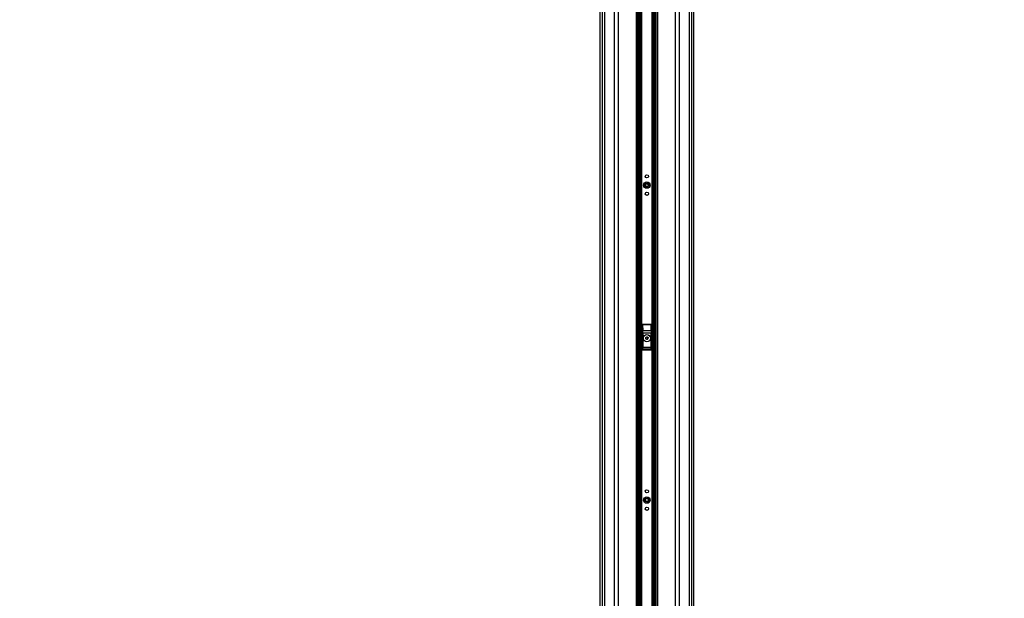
# Model space of a CAD drawing. Header units: millimetres. Extents: x 20 to 26059, y 28 to 17638.
# Tile 11 of 73: x 7369 to 10084, y 3492 to 5086. Entities that reach past the tile are written whole.
import ezdxf

# ---------------------------------------------------------------- set-up
doc = ezdxf.new("R2010")
doc.units = ezdxf.units.MM
doc.layers.add('COMPONENT_GEOMETRY', color=7, linetype='Continuous')
doc.styles.add('SLDTEXTSTYLE0', font='TXT', dxfattribs={"width": 0.75})
doc.dimstyles.new('SLDDIMSTYLE0', dxfattribs={"dimtxt": 150, "dimasz": 6.604, "dimexe": 0, "dimexo": 0.0625, "dimgap": 37.5, "dimtad": 0, "dimtih": 1, "dimtoh": 1, "dimdec": 0, "dimlfac": 0.5, "dimrnd": 1e-09, "dimzin": 12, "dimdsep": 46, "dimtxsty": 'SLDTEXTSTYLE0', "dimsah": 1, "dimcen": 0.09, "dimadec": 0, "dimazin": 3, "dimtfac": 1, "dimtdec": 0, "dimtofl": 0, "dimtmove": 0, "dimatfit": 3, "dimfxl": 1, "dimfrac": 2, "dimtolj": 1, "dimtzin": 12, "dimarcsym": 0})

# ---------------------------------------------------------------- blocks, each defined once
blk = doc.blocks.new('_D_2')
at = {"layer": 'COMPONENT_GEOMETRY', "color": 7, "ltscale": 2}
for p, q in [((9012.3, 8122.3), (943.9, 8122.3)), ((950.2, 8122.3), (950.2, 5128.7)), ((950.2, 1897), (950.2, 4890.6)), ((8163.9, 1897), (943.9, 1897))]:
    blk.add_line(p, q, dxfattribs=at)
for points in [[(950.2, 8122.3), (949.2, 8115.7), (951.2, 8115.7)], [(950.2, 1897), (951.2, 1903.6), (949.2, 1903.6)]]:
    blk.add_solid(points, dxfattribs=at)
at = {"layer": 'COMPONENT_GEOMETRY', "color": 7, "ltscale": 2, "insert": (728.5, 5084), "char_height": 150, "attachment_point": 1, "style": 'SLDTEXTSTYLE0'}
blk.add_mtext('3113', dxfattribs=at)
blk = doc.blocks.new('_D_3')
at = {"layer": 'COMPONENT_GEOMETRY', "color": 7, "ltscale": 2}
for p, q in [((14297, 6769.3), (14297, 4452.2)), ((14297, 1897), (14297, 4214.1)), ((10030.4, 1897), (14303.3, 1897))]:
    blk.add_line(p, q, dxfattribs=at)
for points in [[(14297, 6769.3), (14296, 6762.7), (14298, 6762.7)], [(14297, 1897), (14298, 1903.6), (14296, 1903.6)]]:
    blk.add_solid(points, dxfattribs=at)
at = {"layer": 'COMPONENT_GEOMETRY', "color": 7, "ltscale": 2, "insert": (14075.3, 4407.5), "char_height": 150, "attachment_point": 1, "style": 'SLDTEXTSTYLE0'}
blk.add_mtext('2436', dxfattribs=at)

msp = doc.modelspace()

# ---------------------------------------------------------------- linework, layer by layer
at = {"color": 8, "linetype": 'Continuous', "lineweight": 25, "ltscale": 2}
for p, q in [((8975.71, 2354.33), (8975.71, 8102.33)), ((8981.17, 8102.33), (8981.17, 2354.33)), ((9009.42, 2354.33), (9009.42, 8102.33)), ((9019.62, 8102.33), (9019.62, 2354.33)), ((9069.53, 2354.33), (9069.53, 8102.33)), ((9127.39, 8102.33), (9127.39, 2354.33)), ((9177.3, 2354.33), (9177.3, 8102.33)), ((9187.5, 8102.33), (9187.5, 2354.33)), ((9215.75, 2354.33), (9215.75, 8102.33)), ((9221.21, 8102.33), (9221.21, 2354.33)), ((9076.75, 2354.33), (9076.75, 6672.22)), ((9079.57, 6672.22), (9079.57, 2354.33)), ((9082.57, 2354.33), (9082.57, 6672.11)), ((9083.99, 6672.09), (9083.99, 2354.33)), ((9112.93, 2354.33), (9112.93, 6672.09)), ((9114.35, 6672.11), (9114.35, 2354.33)), ((9117.35, 2354.33), (9117.35, 6672.22)), ((9120.17, 6672.22), (9120.17, 2354.33)), ((8968.91, 6573.89), (8968.91, 2354.33)), ((9228.01, 2354.33), (9228.01, 6573.93))]:
    msp.add_line(p, q, dxfattribs=at)
at = {"color": 7, "linetype": 'Continuous', "lineweight": 25, "ltscale": 2}
for p, q in [((9073.82, 2354.33), (9073.82, 8102.33)), ((9123.1, 8102.33), (9123.1, 2354.33)), ((8968.9, 6573.87), (8968.9, 2354.33)), ((9228.02, 2354.33), (9228.02, 6573.92)), ((9085.46, 4245.33), (9085.46, 4177.33)), ((9085.64, 4245.15), (9085.46, 4245.33)), ((9085.97, 4229.57), (9085.64, 4245.15)), ((9086.46, 4246.33), (9086.64, 4246.15)), ((9110.46, 4246.33), (9086.46, 4246.33)), ((9086.64, 4246.15), (9086.64, 4245.52)), ((9086.64, 4246.15), (9110.28, 4246.15)), ((9086.64, 4245.52), (9086.97, 4229.95)), ((9110.28, 4245.52), (9086.64, 4245.52)), ((9109.96, 4229.95), (9110.28, 4245.52)), ((9110.28, 4246.15), (9110.46, 4246.33)), ((9110.28, 4246.15), (9110.28, 4245.52)), ((9111.28, 4245.15), (9110.95, 4229.57)), ((9111.46, 4245.33), (9111.28, 4245.15)), ((9111.46, 4177.33), (9111.46, 4245.33)), ((9086.04, 4183.22), (9086.04, 4222.45)), ((9086.04, 4222.45), (9087.04, 4222.45)), ((9086.97, 4229.95), (9109.96, 4229.95)), ((9087.04, 4222.45), (9087.04, 4183.22)), ((9109.88, 4222.45), (9087.04, 4222.45)), ((9095.43, 4206.64), (9095.49, 4210.1)), ((9095.49, 4210.1), (9098.51, 4211.79)), ((9098.51, 4211.79), (9101.49, 4210.01)), ((9101.49, 4210.01), (9101.43, 4206.55)), ((9109.88, 4183.22), (9109.88, 4222.45)), ((9110.88, 4222.45), (9109.88, 4222.45)), ((9110.88, 4222.45), (9110.88, 4183.22)), ((9086.04, 4183.22), (9087.04, 4183.22)), ((9109.93, 4181.24), (9086.99, 4181.24)), ((9087.04, 4183.22), (9109.88, 4183.22)), ((9098.41, 4204.86), (9095.43, 4206.64)), ((9101.43, 4206.55), (9098.41, 4204.86)), ((9110.88, 4183.22), (9109.88, 4183.22)), ((9086.46, 4176.33), (9110.47, 4176.33)), ((9086.54, 4177.4), (9110.38, 4177.4))]:
    msp.add_line(p, q, dxfattribs=at)
at = {"color": 7, "linetype": 'Continuous', "lineweight": 25, "ltscale": 4}
for centre, radius in [((9098.46, 4654.33), 4.5), ((9098.46, 4630.33), 9), ((9098.46, 4630.33), 5.83), ((9098.46, 4630.33), 4.13), ((9098.46, 4606.33), 4.5), ((9098.46, 4208.33), 10), ((9098.46, 4208.33), 9.97), ((9098.46, 4208.33), 9.75), ((9098.46, 3786.33), 4.5), ((9098.46, 3762.33), 9), ((9098.46, 3762.33), 5.83), ((9098.46, 3762.33), 4.13), ((9098.46, 3738.33), 4.5)]:
    msp.add_circle(centre, radius, dxfattribs=at)
for centre, radius, start, end in [((9086.64, 4245.15), 1, 90.18084, 179.81841), ((9086.46, 4244.49), 1.05, 80.09711, 141.02798), ((9110.28, 4245.15), 1, 0.18159, 89.81916), ((9110.47, 4244.49), 1.05, 38.97202, 99.90289), ((9086.78, 4228.91), 1.05, 80.09413, 141.02496), ((9098.46, 4208.33), 3, 119.14683, 179.14683), ((9098.46, 4208.33), 3, 179.14683, 239.14683), ((9098.46, 4208.33), 3, 59.14683, 119.14683), ((9098.46, 4208.33), 3, 299.14683, 359.14683), ((9098.46, 4208.33), 3, 359.14683, 59.14683), ((9110.14, 4228.91), 1.05, 38.97504, 99.90587), ((9087, 4182.24), 1, 180.65873, 269.74699), ((9098.46, 4208.33), 3, 239.14683, 299.14683), ((9109.92, 4182.24), 1, 270.25301, 359.34127), ((9086.46, 4178.33), 0.937, 192.96523, 275.24838), ((9110.46, 4178.33), 0.937, 264.75162, 347.03477)]:
    msp.add_arc(centre, radius, start, end, dxfattribs=at)
for centre, major_axis, ratio, start_param, end_param in [((9086.46, 4245.32), (-0.709, 0.709), 0.9972647, 5.4991567, 7.0672139), ((9110.46, 4245.32), (0.709, 0.709), 0.9972647, 5.4991567, 7.0672139), ((9085.04, 4222.45), (0, 19), 0.0524078, 4.712389, 5.0963614), ((9086.04, 4222.45), (0, 20), 0.0497874, 4.712389, 5.0963614), ((9110.88, 4222.45), (0, 20), 0.0497874, 1.1868239, 1.5707963), ((9111.88, 4222.45), (0, 19), 0.0524078, 1.1868239, 1.5707963), ((9086.1, 4167.1), (0, 15.25), 0.0524078, 0.1298247, 0.7631125), ((9085.99, 4183.22), (0, 1), 0.0524078, 3.2714173, 4.712389), ((9087.1, 4167.1), (0, 14.25), 0.0560842, 0.1298247, 0.7631125), ((9086.99, 4183.22), (0, 2), 0.0262039, 3.2714173, 4.712389), ((9109.94, 4183.22), (0, 2), 0.0262039, 1.5707963, 3.011768), ((9109.82, 4167.1), (0, 14.25), 0.0560842, 5.5200728, 6.1533606), ((9110.93, 4183.22), (0, 1), 0.0524078, 1.5707963, 3.011768), ((9110.82, 4167.1), (0, 15.25), 0.0524078, 5.5200728, 6.1533606), ((9085.44, 4180.29), (0, 3), 0.0524078, 3.2957494, 3.9047052), ((9086.43, 4180.29), (0, 4), 0.0393058, 3.270191, 3.9047052), ((9110.49, 4180.29), (0, 4), 0.0393058, 2.3784801, 3.0129943), ((9111.48, 4180.29), (0, 3), 0.0524078, 2.3784801, 2.9874359)]:
    msp.add_ellipse(centre, major_axis=major_axis, ratio=ratio, start_param=start_param, end_param=end_param, dxfattribs=at)
at = {"color": 7, "linetype": 'Continuous', "lineweight": 25, "ltscale": 2}
for points, knots in [([(9086.46, 4176.33), (9086.34, 4176.34), (9086.12, 4176.36), (9085.82, 4176.53), (9085.6, 4176.78), (9085.48, 4177.06), (9085.47, 4177.25), (9085.46, 4177.33)], [0, 0, 0, 0, 0.2130806, 0.4261792, 0.6391664, 0.8530326, 1, 1, 1, 1]), ([(9111.46, 4177.33), (9111.45, 4177.21), (9111.43, 4176.99), (9111.25, 4176.68), (9111, 4176.46), (9110.72, 4176.34), (9110.54, 4176.33), (9110.47, 4176.33)], [0, 0, 0, 0, 0.21726297, 0.43462845, 0.64988816, 0.86340996, 1, 1, 1, 1])]:
    msp.add_open_spline(points, degree=3, knots=knots, dxfattribs=at)

# ---------------------------------------------------------------- dimensions: what is measured, and where the dimension line sits
at = {"layer": 'COMPONENT_GEOMETRY', "color": 7, "ltscale": 2}
for base, p1, p2, picture, middle in [((950.2, 8122.33), (8166.49, 1897.03), (9014.84, 8122.33), '_D_2', (950.2, 5009.68)), ((14297, 1897.03), (15999.75, 6769.33), (10027.82, 1897.03), '_D_3', (14297, 4333.18))]:
    dim = msp.add_linear_dim(base=base, p1=p1, p2=p2, angle=90, dimstyle='SLDDIMSTYLE0', dxfattribs=at)
    dim.commit()
    dim.dimension.update_dxf_attribs({"geometry": picture, "text_midpoint": middle, "dimtype": 160})

doc.saveas('drawing.dxf')
